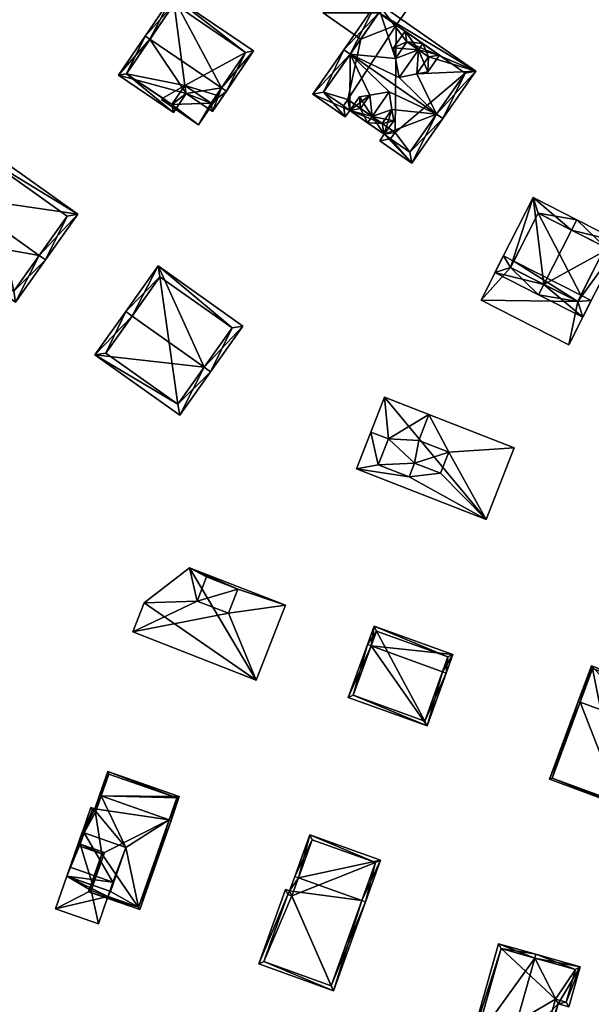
# Model space of a CAD drawing. Header units: inches. Extents: x 2685601 to 2690022, y 1235992 to 1239010.
# Tile 250 of 256: x 2688550 to 2688624, y 1238490 to 1238617. Entities that reach past the tile are written whole.
import ezdxf

# ---------------------------------------------------------------- set-up
doc = ezdxf.new("R2010")
doc.units = ezdxf.units.IN
doc.header["$MEASUREMENT"] = 0
doc.layers.add('Gebaeude Einzelhaus', color=10, linetype='Continuous')

msp = doc.modelspace()

# ---------------------------------------------------------------- meshes
at = {"layer": 'Gebaeude Einzelhaus'}
mesh = msp.add_polyface(dxfattribs=at)
corners = [(2688596.129, 1238617.838, 519.086), (2688601.11, 1238620.234, 519.086), (2688594.028, 1238625.169, 519.086), (2688598.359, 1238616.285, 519.086), (2688588.93, 1238617.853, 519.086), (2688593.784, 1238614.471, 519.086), (2688594.028, 1238625.169, 513.401), (2688601.11, 1238620.234, 513.401), (2688588.93, 1238617.853, 513.401), (2688593.784, 1238614.471, 513.401), (2688598.359, 1238616.285, 513.401), (2688596.129, 1238617.838, 513.401)]
mesh.append_faces([[corners[k] for k in face] for face in [(0, 4, 5), (0, 2, 4), (3, 1, 0), (0, 1, 2)]], dxfattribs={"color": 13})
mesh.append_faces([[corners[k] for k in face] for face in [(8, 11, 9), (11, 7, 10), (8, 6, 11), (11, 6, 7), (7, 1, 10), (10, 1, 3), (8, 9, 4), (4, 9, 5), (4, 2, 8), (8, 2, 6), (2, 1, 6), (6, 1, 7)]], dxfattribs={"color": 41})
mesh = msp.add_polyface(dxfattribs=at)
corners = [(2688566.61, 1238614.445, 522.838), (2688569.513, 1238620.053, 519.205), (2688565.99, 1238614.866, 522.838), (2688575.837, 1238608.178, 522.838), (2688579.98, 1238612.943, 519.205), (2688576.458, 1238607.756, 522.838), (2688571.285, 1238607.453, 521.044), (2688562.555, 1238609.81, 519.362), (2688569.625, 1238605.008, 519.362), (2688574.683, 1238605.145, 521.044), (2688569.711, 1238619.011, 519.64), (2688578.939, 1238612.744, 519.639), (2688563.596, 1238610.009, 519.788), (2688569.426, 1238606.05, 519.789), (2688574.484, 1238606.186, 521.47), (2688571.086, 1238608.495, 521.471), (2688569.711, 1238619.011, 511.951), (2688578.939, 1238612.744, 511.951), (2688563.596, 1238610.009, 511.951), (2688568.268, 1238606.836, 518.985), (2688568.268, 1238606.836, 511.951), (2688569.426, 1238606.05, 518.985), (2688571.086, 1238608.495, 518.985), (2688574.484, 1238606.186, 518.985), (2688575.198, 1238607.237, 518.985), (2688575.198, 1238607.237, 511.951), (2688574.484, 1238606.186, 511.951), (2688571.086, 1238608.495, 511.951), (2688569.426, 1238606.05, 511.951)]
mesh.append_faces([[corners[k] for k in face] for face in [(14, 3, 5), (5, 3, 11), (5, 11, 4), (9, 14, 5), (15, 14, 6), (13, 15, 6), (6, 14, 9), (12, 13, 8), (8, 13, 6), (7, 12, 8), (0, 12, 2), (10, 0, 2), (2, 12, 7), (11, 10, 1), (4, 11, 1), (1, 10, 2), (3, 9, 5), (0, 6, 3), (3, 6, 9), (2, 7, 0), (0, 7, 6), (6, 7, 8), (4, 3, 5), (4, 1, 3), (3, 1, 0), (0, 1, 2)]], dxfattribs={"color": 13})
mesh.append_faces([[corners[k] for k in face] for face in [(25, 27, 17), (17, 27, 16), (16, 27, 18), (18, 27, 20), (20, 27, 28), (25, 26, 27), (17, 24, 25), (24, 14, 23), (24, 3, 14), (17, 11, 24), (24, 11, 3), (14, 22, 23), (14, 15, 22), (15, 13, 22), (22, 13, 21), (13, 19, 21), (19, 18, 20), (13, 12, 19), (19, 12, 18), (0, 10, 12), (12, 10, 18), (18, 10, 16), (10, 11, 16), (16, 11, 17)]], dxfattribs={"color": 41})
mesh = msp.add_polyface(dxfattribs=at)
corners = [(2688592.432, 1238612.531, 524.774), (2688595.88, 1238619.23, 519.56), (2688591.611, 1238613.103, 524.774), (2688598.267, 1238611.968, 522.768), (2688599.756, 1238614.106, 520.949), (2688608.639, 1238610.343, 519.56), (2688598.74, 1238609.516, 523.984), (2688603.55, 1238604.787, 524.774), (2688604.371, 1238604.215, 524.774), (2688601.023, 1238609.969, 522.813), (2688602.55, 1238612.161, 520.949), (2688592.389, 1238605.279, 520.591), (2688587.613, 1238607.361, 519.876), (2688591.805, 1238604.441, 519.876), (2688596.574, 1238603.583, 521.291), (2688596.823, 1238602.19, 520.591), (2688594.987, 1238607.259, 522.768), (2688593.781, 1238605.528, 521.291), (2688600.371, 1238598.474, 519.876), (2688596.24, 1238601.353, 519.876), (2688597.817, 1238605.368, 522.814), (2688597.449, 1238607.662, 523.984), (2688607.246, 1238610.094, 520.259), (2688596.129, 1238617.838, 520.258), (2688589.005, 1238607.61, 520.576), (2688591.563, 1238605.841, 520.583), (2688592.14, 1238606.671, 521.291), (2688598.214, 1238602.439, 521.291), (2688597.631, 1238601.601, 520.576), (2688600.123, 1238599.866, 520.576), (2688598.359, 1238616.285, 519.086), (2688607.246, 1238610.094, 513.401), (2688598.359, 1238616.285, 513.401), (2688596.129, 1238617.838, 519.086), (2688593.784, 1238614.471, 519.086), (2688589.005, 1238607.61, 513.401), (2688593.784, 1238614.471, 513.401), (2688591.563, 1238605.841, 513.401), (2688592.14, 1238606.671, 513.401), (2688598.214, 1238602.439, 513.401), (2688597.631, 1238601.601, 513.401), (2688600.123, 1238599.866, 513.401), (2688596.129, 1238617.838, 513.401)]
mesh.append_faces([[corners[k] for k in face] for face in [(18, 29, 8), (8, 29, 7), (15, 28, 19), (19, 28, 18), (18, 28, 29), (15, 27, 28), (11, 14, 15), (15, 14, 27), (11, 17, 14), (11, 26, 17), (13, 25, 11), (11, 25, 26), (2, 24, 12), (12, 24, 13), (13, 24, 25), (2, 0, 24), (5, 23, 1), (1, 23, 2), (2, 23, 0), (5, 22, 23), (5, 8, 22), (22, 8, 7), (21, 0, 16), (20, 7, 21), (21, 7, 0), (7, 18, 8), (14, 15, 20), (20, 15, 7), (7, 15, 18), (18, 15, 19), (11, 14, 17), (16, 11, 17), (11, 16, 0), (14, 11, 15), (2, 12, 0), (0, 12, 11), (11, 12, 13), (9, 5, 10), (10, 5, 4), (6, 7, 9), (9, 7, 5), (5, 7, 8), (3, 0, 6), (6, 0, 7), (1, 3, 4), (1, 4, 5), (3, 1, 0), (0, 1, 2)]], dxfattribs={"color": 13})
mesh.append_faces([[corners[k] for k in face] for face in [(36, 38, 35), (35, 38, 37), (39, 41, 40), (39, 31, 41), (36, 32, 38), (38, 32, 39), (39, 32, 31), (36, 42, 32), (22, 41, 31), (22, 29, 41), (22, 7, 29), (29, 28, 41), (41, 28, 40), (28, 39, 40), (28, 27, 39), (17, 39, 14), (14, 39, 27), (17, 38, 39), (17, 26, 38), (26, 25, 38), (38, 25, 37), (25, 24, 37), (37, 24, 35), (35, 34, 36), (34, 23, 33), (34, 0, 23), (35, 24, 34), (34, 24, 0), (23, 30, 33), (30, 31, 32), (23, 22, 30), (30, 22, 31)]], dxfattribs={"color": 41})
mesh = msp.add_polyface(dxfattribs=at)
corners = [(2688603.943, 1238612.41, 522.089), (2688601.796, 1238613.904, 523.984), (2688601.225, 1238613.084, 523.984), (2688601.023, 1238609.969, 522.813), (2688598.74, 1238609.516, 523.984), (2688602.438, 1238610.249, 522.088), (2688595.25, 1238604.505, 523.984), (2688598.046, 1238603.946, 522.088), (2688597.817, 1238605.368, 522.814), (2688596.823, 1238602.19, 522.088), (2688597.449, 1238607.662, 523.984), (2688594.678, 1238603.684, 523.984), (2688593.612, 1238607.034, 522.088), (2688592.389, 1238605.279, 522.088), (2688594.987, 1238607.259, 522.768), (2688599.508, 1238615.499, 522.089), (2688598.003, 1238613.338, 522.089), (2688598.267, 1238611.968, 522.768), (2688602.55, 1238612.161, 522.813), (2688596.574, 1238603.583, 522.814), (2688599.756, 1238614.106, 522.768), (2688593.781, 1238605.528, 522.768), (2688602.55, 1238612.161, 520.949), (2688599.756, 1238614.106, 520.949), (2688593.781, 1238605.528, 521.291), (2688596.574, 1238603.583, 521.291)]
mesh.append_faces([[corners[k] for k in face] for face in [(21, 12, 14), (21, 13, 12), (21, 11, 13), (21, 6, 11), (1, 20, 15), (15, 20, 16), (16, 20, 17), (1, 2, 20), (9, 19, 7), (7, 19, 8), (9, 11, 19), (19, 11, 6), (0, 18, 1), (1, 18, 2), (0, 5, 18), (18, 5, 3), (2, 17, 4), (2, 16, 17), (1, 15, 2), (2, 15, 16), (14, 6, 10), (6, 13, 11), (14, 12, 6), (6, 12, 13), (9, 6, 11), (6, 8, 10), (9, 7, 6), (6, 7, 8), (0, 2, 5), (5, 2, 3), (3, 2, 4), (0, 1, 2)]], dxfattribs={"color": 13})
mesh.append_faces([[corners[k] for k in face] for face in [(18, 3, 22), (25, 8, 19), (21, 19, 6), (21, 25, 19), (21, 24, 25), (21, 14, 24), (23, 17, 20), (20, 22, 23), (20, 18, 22), (20, 2, 18)]], dxfattribs={"color": 41})
mesh = msp.add_polyface(dxfattribs=at)
corners = [(2688574.484, 1238606.186, 518.985), (2688572.865, 1238603.424, 518.985), (2688575.374, 1238607.118, 518.985), (2688569.426, 1238606.05, 518.985), (2688568.133, 1238606.638, 518.985), (2688575.198, 1238607.237, 518.985), (2688571.086, 1238608.495, 518.985), (2688568.268, 1238606.836, 518.985), (2688575.374, 1238607.118, 511.951), (2688575.198, 1238607.237, 511.951), (2688568.133, 1238606.638, 511.951), (2688568.268, 1238606.836, 511.951), (2688572.865, 1238603.424, 511.951), (2688574.484, 1238606.186, 511.951), (2688569.426, 1238606.05, 511.951), (2688571.086, 1238608.495, 511.951)]
mesh.append_faces([[corners[k] for k in face] for face in [(4, 3, 7), (3, 0, 6), (0, 2, 5), (4, 1, 3), (3, 1, 0), (0, 1, 2)]], dxfattribs={"color": 13})
mesh.append_faces([[corners[k] for k in face] for face in [(12, 13, 8), (8, 13, 9), (11, 14, 10), (10, 14, 12), (12, 14, 13), (13, 14, 15), (2, 1, 8), (8, 1, 12), (1, 4, 12), (12, 4, 10), (10, 7, 11), (10, 4, 7), (2, 8, 5), (5, 8, 9)]], dxfattribs={"color": 41})
mesh = msp.add_polyface(dxfattribs=at)
corners = [(2688541.638, 1238594.155, 520.626), (2688540.823, 1238594.733, 520.626), (2688536.966, 1238589.295, 516.834), (2688552.324, 1238586.574, 520.626), (2688549.284, 1238580.559, 516.834), (2688553.14, 1238585.995, 520.626), (2688557.315, 1238591.883, 516.676), (2688544.998, 1238600.619, 516.676), (2688549.046, 1238581.953, 517.403), (2688555.921, 1238591.645, 517.224), (2688545.235, 1238599.225, 517.223), (2688538.36, 1238589.533, 517.403), (2688549.046, 1238581.953, 510.622), (2688555.921, 1238591.645, 510.622), (2688545.235, 1238599.225, 510.622), (2688538.36, 1238589.533, 510.622)]
mesh.append_faces([[corners[k] for k in face] for face in [(11, 8, 2), (0, 11, 1), (10, 0, 1), (1, 11, 2), (7, 10, 1), (9, 10, 6), (6, 10, 7), (5, 8, 3), (3, 9, 5), (5, 9, 6), (2, 8, 4), (4, 8, 5), (0, 7, 1), (5, 6, 3), (3, 6, 0), (0, 6, 7), (3, 4, 5), (0, 2, 3), (3, 2, 4), (0, 1, 2)]], dxfattribs={"color": 13})
mesh.append_faces([[corners[k] for k in face] for face in [(13, 12, 14), (14, 12, 15), (8, 11, 12), (12, 11, 15), (0, 15, 11), (0, 14, 15), (0, 10, 14), (10, 13, 14), (10, 9, 13), (9, 3, 13), (13, 3, 12), (12, 3, 8)]], dxfattribs={"color": 41})
mesh = msp.add_polyface(dxfattribs=at)
corners = [(2688620.976, 1238589.827, 523.9), (2688627.348, 1238588.271, 519.792), (2688621.655, 1238591.164, 523.9), (2688617.419, 1238582.829, 523.9), (2688622.431, 1238578.598, 519.792), (2688616.739, 1238581.491, 523.9), (2688616.02, 1238594.029, 519.792), (2688611.104, 1238584.355, 519.792), (2688621.774, 1238580.615, 520.757), (2688613.121, 1238585.013, 520.767), (2688625.331, 1238587.614, 520.757), (2688616.678, 1238592.011, 520.768), (2688616.678, 1238592.011, 509.87), (2688625.331, 1238587.614, 509.87), (2688613.538, 1238585.833, 516.689), (2688613.538, 1238585.833, 509.87), (2688613.121, 1238585.013, 516.689), (2688621.774, 1238580.615, 516.689), (2688622.191, 1238581.435, 516.689), (2688622.191, 1238581.435, 509.87), (2688621.774, 1238580.615, 509.87), (2688613.121, 1238585.013, 509.87)]
mesh.append_faces([[corners[k] for k in face] for face in [(11, 9, 6), (6, 9, 7), (0, 11, 2), (10, 0, 2), (2, 11, 6), (1, 8, 10), (1, 10, 2), (4, 8, 1), (3, 8, 5), (9, 3, 5), (7, 9, 5), (5, 8, 4), (3, 7, 5), (2, 6, 0), (0, 6, 3), (3, 6, 7), (4, 3, 5), (4, 1, 3), (3, 1, 0), (0, 1, 2)]], dxfattribs={"color": 13})
mesh.append_faces([[corners[k] for k in face] for face in [(19, 12, 13), (19, 15, 12), (19, 20, 15), (15, 20, 21), (13, 18, 19), (18, 8, 17), (13, 10, 18), (18, 10, 8), (8, 3, 17), (17, 3, 16), (16, 3, 9), (9, 14, 16), (14, 12, 15), (9, 11, 14), (14, 11, 12), (0, 10, 11), (11, 10, 12), (12, 10, 13)]], dxfattribs={"color": 41})
mesh = msp.add_polyface(dxfattribs=at)
corners = [(2688621.774, 1238580.615, 516.689), (2688609.305, 1238580.814, 516.689), (2688620.632, 1238575.056, 516.689), (2688613.121, 1238585.013, 516.689), (2688612.2, 1238586.513, 516.689), (2688623.529, 1238580.755, 516.689), (2688622.191, 1238581.435, 516.689), (2688613.538, 1238585.833, 516.689), (2688609.305, 1238580.814, 509.87), (2688612.2, 1238586.513, 509.87), (2688620.632, 1238575.056, 509.87), (2688623.529, 1238580.755, 509.87), (2688622.191, 1238581.435, 509.87), (2688613.538, 1238585.833, 509.87), (2688613.121, 1238585.013, 509.87), (2688621.774, 1238580.615, 509.87)]
mesh.append_faces([[corners[k] for k in face] for face in [(4, 3, 7), (0, 5, 6), (0, 2, 5), (4, 1, 3), (3, 1, 0), (0, 1, 2)]], dxfattribs={"color": 13})
mesh.append_faces([[corners[k] for k in face] for face in [(8, 15, 10), (10, 15, 11), (11, 15, 12), (9, 14, 8), (8, 14, 15), (9, 13, 14), (9, 7, 13), (9, 4, 7), (11, 12, 5), (5, 12, 6), (5, 2, 11), (11, 2, 10), (2, 1, 10), (10, 1, 8), (1, 4, 8), (8, 4, 9)]], dxfattribs={"color": 41})
mesh = msp.add_polyface(dxfattribs=at)
corners = [(2688564.29, 1238578.75, 518.099), (2688567.654, 1238585.22, 513.831), (2688563.474, 1238579.328, 518.099), (2688573.598, 1238572.147, 518.099), (2688578.594, 1238577.46, 513.831), (2688574.414, 1238571.568, 518.099), (2688559.514, 1238573.745, 514.147), (2688570.454, 1238565.985, 514.147), (2688577.2, 1238577.223, 514.422), (2688567.891, 1238583.826, 514.422), (2688560.908, 1238573.983, 514.725), (2688570.216, 1238567.379, 514.724), (2688567.891, 1238583.826, 507.885), (2688577.2, 1238577.223, 507.885), (2688560.908, 1238573.983, 507.885), (2688570.216, 1238567.379, 507.885)]
mesh.append_faces([[corners[k] for k in face] for face in [(11, 3, 5), (5, 3, 8), (7, 11, 5), (10, 11, 6), (6, 11, 7), (0, 10, 2), (9, 0, 2), (2, 10, 6), (8, 9, 1), (1, 9, 2), (5, 8, 4), (4, 8, 1), (3, 7, 5), (2, 6, 0), (0, 6, 3), (3, 6, 7), (4, 3, 5), (4, 1, 3), (3, 1, 0), (0, 1, 2)]], dxfattribs={"color": 13})
mesh.append_faces([[corners[k] for k in face] for face in [(12, 15, 14), (13, 15, 12), (3, 15, 13), (11, 15, 3), (3, 13, 8), (14, 15, 11), (10, 14, 11), (12, 14, 0), (0, 14, 10), (9, 12, 0), (13, 12, 8), (8, 12, 9)]], dxfattribs={"color": 41})
mesh = msp.add_polyface(dxfattribs=at)
corners = [(2688600.025, 1238557.994, 514.997), (2688593.259, 1238559.04, 514.997), (2688609.976, 1238552.519, 514.997), (2688596.048, 1238559.545, 514.997), (2688595.113, 1238563.79, 514.997), (2688605.148, 1238561.191, 514.997), (2688613.58, 1238561.756, 514.997), (2688604.085, 1238558.47, 514.997), (2688602.595, 1238566.041, 514.997), (2688601.29, 1238562.696, 514.997), (2688600.723, 1238559.781, 514.997), (2688597.361, 1238562.913, 514.997), (2688600.723, 1238559.781, 517.315), (2688596.048, 1238559.545, 517.315), (2688600.025, 1238557.994, 517.315), (2688604.085, 1238558.47, 517.315), (2688605.148, 1238561.191, 517.315), (2688601.29, 1238562.696, 517.315), (2688597.361, 1238562.913, 517.315), (2688602.595, 1238566.041, 517.315), (2688596.863, 1238568.278, 517.315), (2688595.113, 1238563.79, 517.315), (2688596.863, 1238568.278, 514.997), (2688613.58, 1238561.756, 505.745), (2688596.863, 1238568.278, 505.745), (2688593.259, 1238559.04, 505.745), (2688609.976, 1238552.519, 505.745)]
mesh.append_faces([[corners[k] for k in face] for face in [(21, 18, 20), (20, 18, 19), (19, 18, 17), (18, 13, 12), (17, 18, 12), (16, 17, 12), (15, 16, 12), (12, 13, 14), (4, 3, 11), (0, 7, 10), (5, 8, 9), (5, 6, 8), (0, 2, 7), (7, 2, 5), (5, 2, 6), (4, 1, 3), (3, 1, 0), (0, 1, 2)]], dxfattribs={"color": 13})
mesh.append_faces([[corners[k] for k in face] for face in [(24, 26, 25), (24, 23, 26), (6, 2, 23), (23, 2, 26), (2, 1, 26), (26, 1, 25), (4, 25, 1), (4, 24, 25), (4, 22, 24), (8, 24, 22), (8, 23, 24), (8, 6, 23), (14, 3, 0), (14, 13, 3), (13, 11, 3), (13, 18, 11), (18, 4, 11), (18, 21, 4), (21, 22, 4), (21, 20, 22), (20, 8, 22), (20, 19, 8), (19, 9, 8), (19, 17, 9), (17, 5, 9), (17, 16, 5), (16, 7, 5), (16, 15, 7), (15, 10, 7), (15, 12, 10), (12, 0, 10), (12, 14, 0)]], dxfattribs={"color": 41})
mesh = msp.add_polyface(dxfattribs=at)
corners = [(2688577.953, 1238543.527, 509.275), (2688584.081, 1238541.474, 509.275), (2688571.718, 1238546.293, 509.275), (2688576.739, 1238540.412, 509.275), (2688580.31, 1238531.802, 509.275), (2688572.702, 1238541.985, 509.275), (2688565.863, 1238541.781, 509.275), (2688573.916, 1238545.101, 509.275), (2688564.392, 1238538.007, 509.275), (2688577.953, 1238543.527, 512.526), (2688573.916, 1238545.101, 512.526), (2688572.702, 1238541.985, 512.526), (2688576.739, 1238540.412, 512.526), (2688571.718, 1238546.293, 499.621), (2688584.081, 1238541.474, 499.621), (2688565.863, 1238541.781, 499.621), (2688564.392, 1238538.007, 499.621), (2688580.31, 1238531.802, 499.621)]
mesh.append_faces([[corners[k] for k in face] for face in [(9, 11, 12), (9, 10, 11), (8, 3, 5), (3, 8, 4), (5, 6, 8), (0, 2, 7), (7, 2, 5), (5, 2, 6), (3, 1, 0), (1, 3, 4), (0, 1, 2)]], dxfattribs={"color": 13})
mesh.append_faces([[corners[k] for k in face] for face in [(13, 17, 15), (15, 17, 16), (13, 14, 17), (1, 4, 14), (14, 4, 17), (4, 8, 17), (17, 8, 16), (8, 6, 16), (16, 6, 15), (6, 2, 15), (15, 2, 13), (2, 1, 13), (13, 1, 14), (5, 3, 11), (11, 3, 12), (7, 5, 10), (10, 5, 11), (0, 7, 9), (9, 7, 10), (3, 0, 12), (12, 0, 9)]], dxfattribs={"color": 41})
mesh = msp.add_polyface(dxfattribs=at)
corners = [(2688595.128, 1238536.211, 510.927), (2688595.521, 1238538.77, 507.926), (2688594.658, 1238536.381, 510.927), (2688605.679, 1238535.101, 507.926), (2688604.346, 1238532.881, 510.927), (2688604.816, 1238532.711, 510.927), (2688592.19, 1238529.55, 508.401), (2688602.349, 1238525.881, 508.401), (2688595.821, 1238538.13, 508.517), (2688605.039, 1238534.801, 508.516), (2688592.83, 1238529.85, 508.575), (2688602.049, 1238526.521, 508.575), (2688602.049, 1238526.521, 499.757), (2688605.039, 1238534.801, 499.757), (2688595.821, 1238538.13, 499.757), (2688592.83, 1238529.85, 499.757)]
mesh.append_faces([[corners[k] for k in face] for face in [(5, 11, 4), (4, 9, 5), (5, 9, 3), (10, 11, 7), (7, 11, 5), (6, 10, 7), (0, 10, 2), (8, 0, 2), (2, 10, 6), (9, 8, 1), (3, 9, 1), (1, 8, 2), (0, 7, 4), (4, 7, 5), (0, 6, 7), (0, 2, 6), (3, 4, 5), (3, 0, 4), (3, 1, 0), (0, 1, 2)]], dxfattribs={"color": 13})
mesh.append_faces([[corners[k] for k in face] for face in [(13, 12, 14), (14, 12, 15), (11, 10, 12), (12, 10, 15), (0, 8, 10), (10, 8, 15), (15, 8, 14), (8, 9, 14), (14, 9, 13), (9, 12, 13), (9, 11, 12), (9, 4, 11)]], dxfattribs={"color": 41})
mesh = msp.add_polyface(dxfattribs=at)
corners = [(2688622.087, 1238528.952, 512.509), (2688623.545, 1238533.624, 508.401), (2688621.853, 1238529.038, 512.509), (2688630.761, 1238525.751, 512.509), (2688632.688, 1238530.25, 508.401), (2688630.995, 1238525.665, 512.509), (2688618.155, 1238519.016, 508.558), (2688627.298, 1238515.644, 508.558), (2688632.366, 1238530.103, 508.611), (2688623.693, 1238533.303, 508.611), (2688618.476, 1238519.164, 508.65), (2688627.15, 1238515.965, 508.65), (2688623.693, 1238533.303, 497.519), (2688632.366, 1238530.103, 497.519), (2688618.476, 1238519.164, 497.519), (2688627.15, 1238515.965, 497.519)]
mesh.append_faces([[corners[k] for k in face] for face in [(11, 3, 5), (5, 3, 8), (10, 11, 7), (7, 11, 5), (6, 10, 7), (0, 10, 2), (9, 0, 2), (2, 10, 6), (8, 9, 1), (1, 9, 2), (5, 8, 4), (4, 8, 1), (0, 7, 3), (3, 7, 5), (2, 6, 0), (0, 6, 7), (4, 3, 5), (4, 1, 3), (3, 1, 0), (0, 1, 2)]], dxfattribs={"color": 13})
mesh.append_faces([[corners[k] for k in face] for face in [(12, 15, 14), (13, 15, 12), (3, 15, 13), (11, 15, 3), (3, 13, 8), (14, 15, 10), (10, 15, 11), (12, 14, 0), (0, 14, 10), (9, 12, 0), (13, 12, 8), (8, 12, 9)]], dxfattribs={"color": 41})
mesh = msp.add_polyface(dxfattribs=at)
corners = [(2688560.328, 1238516.856, 507.216), (2688560.091, 1238516.939, 507.216), (2688559.48, 1238515.189, 506.518), (2688560.093, 1238516.939, 507.216), (2688557.29, 1238510.488, 504.578), (2688558.994, 1238515.359, 506.518), (2688560.409, 1238509.398, 504.578), (2688569.086, 1238513.794, 507.216), (2688565.298, 1238502.201, 502.632), (2688558.7, 1238504.509, 502.632), (2688569.323, 1238513.711, 507.216), (2688559.634, 1238514.87, 506.424), (2688559.148, 1238515.04, 506.424), (2688557.609, 1238510.641, 504.672), (2688560.728, 1238509.551, 504.672), (2688559.019, 1238504.663, 502.726), (2688565.144, 1238502.52, 502.726), (2688570.391, 1238516.771, 504.213), (2688561.161, 1238519.999, 504.213), (2688570.073, 1238516.618, 504.444), (2688561.315, 1238519.68, 504.445), (2688560.328, 1238516.856, 491.493), (2688559.634, 1238514.87, 491.493), (2688559.148, 1238515.04, 491.493), (2688558.118, 1238512.096, 502.158), (2688558.118, 1238512.096, 491.493), (2688557.609, 1238510.641, 502.158), (2688560.728, 1238509.551, 502.158), (2688559.252, 1238505.329, 502.158), (2688559.019, 1238504.663, 496.886), (2688559.252, 1238505.329, 496.886), (2688561.188, 1238503.904, 496.886), (2688565.144, 1238502.52, 491.493), (2688561.188, 1238503.904, 491.493), (2688569.086, 1238513.794, 491.493), (2688561.421, 1238504.57, 491.493), (2688561.528, 1238504.533, 491.493), (2688563.513, 1238510.209, 491.493), (2688570.073, 1238516.618, 491.493), (2688561.315, 1238519.68, 491.493)]
mesh.append_faces([[corners[k] for k in face] for face in [(18, 20, 3), (3, 20, 0), (7, 19, 10), (10, 19, 17), (17, 19, 18), (18, 19, 20), (0, 18, 3), (7, 17, 0), (0, 17, 18), (7, 10, 17), (0, 1, 3), (0, 2, 1), (9, 16, 8), (8, 16, 10), (10, 16, 7), (6, 15, 9), (9, 15, 16), (6, 14, 15), (4, 13, 6), (6, 13, 14), (2, 12, 5), (5, 12, 4), (4, 12, 13), (0, 11, 2), (2, 11, 12), (7, 8, 10), (7, 6, 8), (8, 6, 9), (0, 2, 7), (7, 2, 6), (6, 2, 4), (4, 2, 5), (3, 1, 0), (0, 1, 2)]], dxfattribs={"color": 13})
mesh.append_faces([[corners[k] for k in face] for face in [(39, 38, 21), (21, 38, 34), (39, 21, 20), (20, 21, 0), (20, 19, 39), (39, 19, 38), (19, 34, 38), (19, 7, 34), (22, 25, 23), (32, 37, 34), (34, 37, 21), (21, 37, 22), (22, 37, 25), (33, 36, 32), (32, 36, 37), (33, 35, 36), (7, 16, 34), (34, 16, 32), (32, 31, 33), (31, 15, 29), (32, 16, 31), (31, 16, 15), (15, 28, 29), (29, 28, 30), (15, 14, 28), (28, 14, 27), (14, 13, 27), (27, 13, 26), (13, 24, 26), (24, 23, 25), (13, 12, 24), (24, 12, 23), (12, 11, 23), (23, 11, 22), (21, 11, 0), (21, 22, 11)]], dxfattribs={"color": 41})
mesh = msp.add_polyface(dxfattribs=at)
corners = [(2688559.019, 1238504.663, 496.886), (2688559.95, 1238500.365, 496.886), (2688561.188, 1238503.904, 496.886), (2688554.426, 1238502.298, 496.886), (2688555.897, 1238506.503, 496.886), (2688559.252, 1238505.329, 496.886), (2688557.609, 1238510.641, 502.158), (2688555.896, 1238506.503, 502.158), (2688559.252, 1238505.329, 502.158), (2688557.881, 1238512.179, 502.158), (2688560.728, 1238509.551, 502.158), (2688558.118, 1238512.096, 502.158), (2688559.95, 1238500.365, 491.493), (2688554.426, 1238502.298, 491.493), (2688561.188, 1238503.904, 491.493), (2688556.306, 1238507.673, 491.493), (2688555.897, 1238506.503, 491.493), (2688556.306, 1238507.673, 496.886), (2688561.83, 1238505.74, 491.493), (2688561.421, 1238504.57, 491.493), (2688557.881, 1238512.179, 491.493), (2688558.118, 1238512.096, 491.493), (2688556.305, 1238507.673, 496.886), (2688556.305, 1238507.673, 491.493), (2688563.513, 1238510.209, 491.493), (2688561.528, 1238504.533, 491.493)]
mesh.append_faces([[corners[k] for k in face] for face in [(9, 6, 11), (6, 8, 10), (9, 7, 6), (6, 7, 8), (3, 0, 4), (4, 0, 5), (3, 1, 0), (0, 1, 2)]], dxfattribs={"color": 13})
mesh.append_faces([[corners[k] for k in face] for face in [(21, 23, 20), (19, 18, 25), (25, 18, 24), (24, 18, 21), (21, 18, 23), (8, 4, 5), (8, 7, 4), (9, 22, 7), (7, 22, 4), (9, 20, 22), (22, 20, 23), (20, 11, 21), (20, 9, 11), (14, 16, 19), (19, 16, 18), (18, 16, 15), (12, 13, 14), (14, 13, 16), (4, 13, 3), (4, 16, 13), (17, 15, 4), (4, 15, 16), (2, 1, 14), (14, 1, 12), (1, 3, 12), (12, 3, 13)]], dxfattribs={"color": 41})
mesh = msp.add_polyface(dxfattribs=at)
corners = [(2688585.751, 1238506.299, 507.097), (2688587.208, 1238511.84, 504.095), (2688585.28, 1238506.468, 507.097), (2688596.34, 1238508.563, 504.095), (2688593.942, 1238503.359, 507.097), (2688594.413, 1238503.19, 507.097), (2688580.653, 1238495.188, 502.672), (2688584.616, 1238504.619, 506.383), (2688584.103, 1238504.803, 506.383), (2688590.299, 1238491.726, 502.672), (2688587.509, 1238511.2, 504.358), (2688595.7, 1238508.261, 504.358), (2688584.405, 1238504.164, 506.202), (2688584.919, 1238503.98, 506.202), (2688581.293, 1238495.489, 502.853), (2688589.998, 1238492.366, 502.854), (2688587.509, 1238511.2, 491.107), (2688595.7, 1238508.261, 491.107), (2688584.919, 1238503.98, 491.107), (2688584.405, 1238504.164, 491.107), (2688581.293, 1238495.489, 491.107), (2688589.998, 1238492.366, 491.107)]
mesh.append_faces([[corners[k] for k in face] for face in [(15, 4, 5), (5, 4, 11), (5, 11, 3), (14, 15, 9), (9, 15, 5), (12, 14, 6), (6, 14, 9), (8, 12, 6), (13, 12, 7), (0, 13, 7), (7, 12, 8), (10, 0, 2), (2, 0, 7), (11, 10, 1), (3, 11, 1), (1, 10, 2), (4, 9, 5), (2, 7, 0), (0, 7, 4), (4, 7, 9), (9, 7, 6), (6, 7, 8), (3, 4, 5), (3, 0, 4), (3, 1, 0), (0, 1, 2)]], dxfattribs={"color": 13})
mesh.append_faces([[corners[k] for k in face] for face in [(18, 21, 20), (18, 20, 19), (17, 21, 18), (17, 18, 16), (4, 21, 17), (15, 21, 4), (4, 17, 11), (20, 21, 14), (14, 21, 15), (19, 20, 14), (12, 19, 14), (18, 19, 12), (13, 18, 12), (0, 18, 13), (16, 18, 10), (10, 18, 0), (17, 16, 11), (11, 16, 10)]], dxfattribs={"color": 41})
mesh = msp.add_polyface(dxfattribs=at)
corners = [(2688612.645, 1238483.171, 504.905), (2688607.69, 1238484.051, 500.481), (2688612.509, 1238482.69, 504.905), (2688616.257, 1238495.956, 504.905), (2688611.574, 1238497.799, 500.481), (2688616.393, 1238496.438, 504.905), (2688622.105, 1238494.824, 499.374), (2688619.263, 1238490.051, 500.714), (2688620.646, 1238489.66, 499.374), (2688616.838, 1238481.468, 500.714), (2688608.308, 1238484.396, 500.924), (2688611.919, 1238497.181, 500.923), (2688616.493, 1238482.085, 501.18), (2688620.301, 1238490.278, 499.84), (2688618.918, 1238490.669, 501.18), (2688621.488, 1238494.479, 499.84), (2688611.919, 1238497.181, 493.877), (2688621.488, 1238494.479, 493.877), (2688608.308, 1238484.396, 493.877), (2688616.493, 1238482.085, 493.877), (2688618.918, 1238490.669, 493.877), (2688620.301, 1238490.278, 493.877)]
mesh.append_faces([[corners[k] for k in face] for face in [(3, 11, 5), (15, 3, 5), (5, 11, 4), (6, 13, 15), (6, 15, 5), (8, 13, 6), (14, 13, 7), (12, 14, 7), (7, 13, 8), (9, 12, 7), (0, 12, 2), (10, 0, 2), (2, 12, 9), (11, 10, 1), (4, 11, 1), (1, 10, 2), (9, 0, 2), (3, 6, 5), (9, 7, 0), (0, 7, 3), (3, 7, 6), (6, 7, 8), (4, 3, 5), (4, 1, 3), (3, 1, 0), (0, 1, 2)]], dxfattribs={"color": 13})
mesh.append_faces([[corners[k] for k in face] for face in [(18, 20, 19), (16, 20, 18), (17, 21, 20), (17, 20, 16), (15, 21, 17), (13, 21, 15), (20, 21, 13), (14, 20, 13), (19, 20, 12), (12, 20, 14), (0, 19, 12), (18, 19, 10), (10, 19, 0), (16, 18, 11), (11, 18, 10), (3, 16, 11), (17, 16, 15), (15, 16, 3)]], dxfattribs={"color": 41})

doc.saveas('drawing.dxf')
